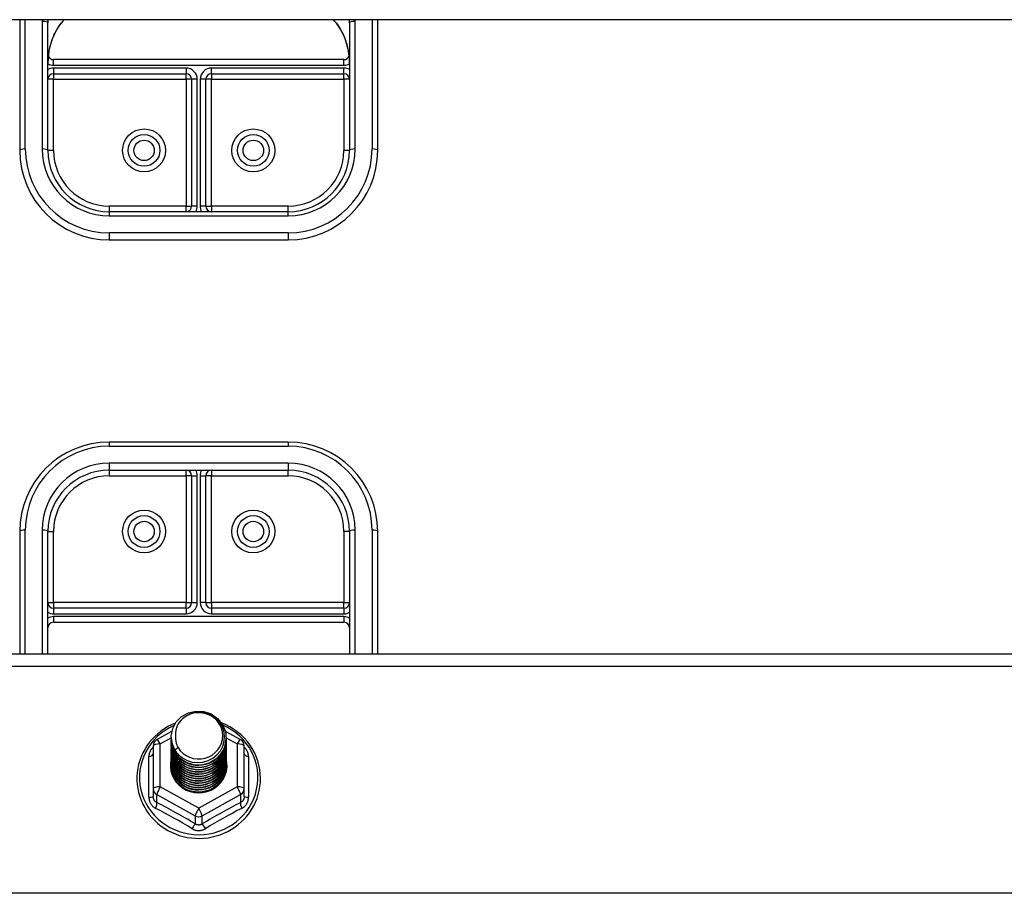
# Model space of a CAD drawing. Header units: inches. Extents: x 24 to 60, y 11.7 to 31.9.
# Tile 35 of 58: x 36.5 to 42, y 22.3 to 27.2. Entities that reach past the tile are written whole.
import ezdxf

# ---------------------------------------------------------------- set-up
doc = ezdxf.new("R2010")
doc.units = ezdxf.units.IN
doc.header["$MEASUREMENT"] = 0
doc.layers.add('Visible Edges(ANSI)', color=7, linetype='Continuous', lineweight=25)
doc.layers.add('Visible Tangent Edges(ANSI)', color=7, linetype='Continuous', lineweight=25)

msp = doc.modelspace()

# ---------------------------------------------------------------- linework, layer by layer
at = {"layer": 'Visible Edges(ANSI)'}
for p, q in [((58.5269, 27.1581), (31.5269, 27.1581)), ((36.5269, 27.1581), (36.5269, 26.4275)), ((36.6844, 26.4275), (36.6844, 27.1407)), ((38.3694, 27.1407), (38.3694, 26.4275)), ((38.5269, 26.4275), (38.5269, 27.1581)), ((38.3379, 26.9349), (36.7159, 26.9349)), ((36.7159, 26.8562), (37.456, 26.8562)), ((37.5978, 26.8562), (38.3379, 26.8562)), ((37.4875, 26.8247), (37.4875, 26.1165)), ((37.5663, 26.1165), (37.5663, 26.8247)), ((38.0269, 26.085), (37.0269, 26.085)), ((37.0269, 25.9275), (38.0269, 25.9275)), ((38.0269, 24.7976), (37.0269, 24.7976)), ((37.0269, 24.6401), (38.0269, 24.6401)), ((37.4875, 24.6086), (37.4875, 23.9005)), ((37.5663, 23.9005), (37.5663, 24.6086)), ((36.5269, 24.2976), (36.5269, 23.6147)), ((36.6844, 23.6147), (36.6844, 24.2976)), ((38.3694, 24.2976), (38.3694, 23.6147)), ((38.5269, 23.6147), (38.5269, 24.2976)), ((37.456, 23.869), (36.7159, 23.869)), ((38.3379, 23.869), (37.5978, 23.869)), ((36.7159, 23.7902), (38.3379, 23.7902)), ((31.5269, 23.6147), (58.5269, 23.6147)), ((37.2932, 23.1346), (37.3771, 23.1815)), ((37.6752, 23.1823), (37.7607, 23.1346)), ((37.273, 23.1002), (37.273, 22.8606)), ((37.3734, 23.149), (37.3734, 23.1494)), ((37.3734, 23.1364), (37.3734, 23.1369)), ((37.3734, 23.1239), (37.3734, 23.1243)), ((37.3734, 23.1114), (37.3734, 23.1118)), ((37.6805, 23.1427), (37.6805, 23.1431)), ((37.6805, 23.1302), (37.6805, 23.1306)), ((37.6805, 23.1176), (37.6805, 23.118)), ((37.6805, 23.1051), (37.6805, 23.1055)), ((37.7809, 22.8606), (37.7809, 23.1002)), ((37.3734, 23.0988), (37.3734, 23.0992)), ((37.3734, 23.0863), (37.3734, 23.0867)), ((37.3734, 23.0738), (37.3734, 23.0742)), ((37.3734, 23.0612), (37.3734, 23.0616)), ((37.3734, 23.0487), (37.3734, 23.0491)), ((37.6805, 23.0926), (37.6805, 23.093)), ((37.6805, 23.08), (37.6805, 23.0804)), ((37.6805, 23.0675), (37.6805, 23.0679)), ((37.6805, 23.0549), (37.6805, 23.0554)), ((37.3734, 23.0361), (37.3734, 23.0365)), ((37.3734, 23.0236), (37.3734, 23.024)), ((37.3734, 23.0111), (37.3734, 23.0115)), ((37.3734, 22.9985), (37.3734, 22.9989)), ((37.6805, 23.0424), (37.6805, 23.0428)), ((37.6805, 23.0299), (37.6805, 23.0303)), ((37.6805, 23.0173), (37.6805, 23.0177)), ((37.6805, 23.0048), (37.6805, 23.0052)), ((37.6805, 22.9923), (37.6805, 22.9927)), ((37.273, 22.8606), (37.273, 22.8158)), ((37.5077, 22.8419), (37.5072, 22.8391)), ((37.7809, 22.8158), (37.7809, 22.8606))]:
    msp.add_line(p, q, dxfattribs=at)
at = {"layer": 'Visible Edges(ANSI)', "flags": 128}
for points in [[(36.742, 27.1161), (36.735, 27.1053), (36.7285, 27.094), (36.7167, 27.0703), (36.7068, 27.0455), (36.6987, 27.0199), (36.6924, 26.9937), (36.6879, 26.9671), (36.6853, 26.9402), (36.6844, 26.9134)], [(36.742, 27.1161), (36.7579, 27.1377), (36.7754, 27.1581)], [(38.2784, 27.1581), (38.296, 27.1377), (38.3119, 27.1161)], [(38.3694, 26.9134), (38.3686, 26.9402), (38.3659, 26.9671), (38.3614, 26.9937), (38.3552, 27.0199), (38.3471, 27.0455), (38.3371, 27.0703), (38.3253, 27.094), (38.3188, 27.1053), (38.3119, 27.1161)], [(37.3943, 23.0757), (37.3779, 23.1142), (37.3735, 23.1557), (37.3816, 23.1967), (37.4014, 23.2337), (37.4314, 23.2639), (37.4692, 23.2846), (37.5116, 23.2942), (37.5552, 23.2918), (37.5966, 23.2776), (37.6323, 23.2527), (37.6595, 23.2191), (37.6759, 23.1794), (37.6803, 23.1368), (37.6723, 23.0947), (37.6525, 23.0564), (37.6225, 23.0251), (37.5848, 23.0032), (37.5424, 22.9925), (37.4987, 22.9937), (37.4574, 23.0067), (37.4216, 23.0304), (37.3944, 23.0629), (37.3779, 23.1015), (37.3735, 23.1429)], [(37.4129, 23.051), (37.4356, 23.0322), (37.4618, 23.018), (37.4904, 23.0091), (37.5203, 23.0059), (37.5502, 23.0085), (37.5791, 23.0168), (37.6057, 23.0306), (37.6289, 23.0493), (37.6477, 23.0721), (37.6614, 23.0983), (37.6692, 23.1265), (37.6709, 23.1557), (37.6664, 23.1846), (37.6557, 23.212), (37.6394, 23.2366), (37.6181, 23.2573), (37.5929, 23.2732), (37.5647, 23.2835), (37.535, 23.2878), (37.5051, 23.2857), (37.4764, 23.2774), (37.4504, 23.2633), (37.4282, 23.2439), (37.4111, 23.2203)], [(37.3966, 23.2268), (37.3754, 23.2176), (37.3548, 23.207), (37.335, 23.1951), (37.3161, 23.1819), (37.2981, 23.1675), (37.2812, 23.1519), (37.2654, 23.1353), (37.2508, 23.1177), (37.2374, 23.0992), (37.2254, 23.0798), (37.2147, 23.0596), (37.2055, 23.0388), (37.1977, 23.0175), (37.1914, 22.9956), (37.1867, 22.9734), (37.1836, 22.951), (37.182, 22.9284), (37.1819, 22.9057), (37.1835, 22.8831), (37.1867, 22.8606), (37.1914, 22.8384), (37.1976, 22.8166), (37.2054, 22.7952), (37.2146, 22.7744), (37.2253, 22.7543), (37.2373, 22.7349), (37.2506, 22.7163), (37.2653, 22.6987), (37.2811, 22.6821), (37.298, 22.6665), (37.3159, 22.6521), (37.3348, 22.6389), (37.3546, 22.627), (37.3752, 22.6164), (37.3964, 22.6071), (37.4182, 22.5993), (37.4405, 22.5929), (37.4633, 22.588), (37.4862, 22.5846), (37.5094, 22.5827), (37.5327, 22.5823), (37.5559, 22.5835), (37.579, 22.5861), (37.6019, 22.5903), (37.6244, 22.5959), (37.6465, 22.603), (37.668, 22.6115), (37.6889, 22.6215), (37.7091, 22.6327), (37.7285, 22.6453), (37.7469, 22.6591), (37.7644, 22.6741), (37.7807, 22.6902), (37.796, 22.7073), (37.8099, 22.7254), (37.8227, 22.7444), (37.834, 22.7642), (37.844, 22.7847), (37.8525, 22.8058), (37.8595, 22.8274), (37.865, 22.8494), (37.8689, 22.8717), (37.8713, 22.8943), (37.8721, 22.9169)], [(37.4111, 23.2203), (37.4098, 23.2178), (37.4086, 23.2153), (37.4074, 23.2127), (37.4063, 23.2101), (37.4053, 23.2075), (37.4043, 23.2048), (37.4034, 23.2022), (37.4025, 23.1995), (37.4017, 23.1968), (37.4009, 23.1941), (37.4003, 23.1914), (37.3996, 23.1886), (37.3991, 23.1859), (37.3986, 23.1831), (37.3982, 23.1803), (37.3978, 23.1776), (37.3975, 23.1748), (37.3973, 23.172), (37.3971, 23.1692), (37.397, 23.1664), (37.3969, 23.1636), (37.397, 23.1608), (37.397, 23.158), (37.3972, 23.1551)], [(37.8721, 22.9169), (37.8711, 22.9419), (37.8682, 22.9668), (37.8634, 22.9914), (37.8567, 23.0156), (37.8482, 23.0392), (37.8379, 23.0621), (37.8258, 23.0842), (37.8121, 23.1054), (37.7968, 23.1255), (37.78, 23.1444), (37.7618, 23.1621), (37.7423, 23.1784), (37.7216, 23.1932), (37.6999, 23.2065), (37.6771, 23.2182), (37.6536, 23.2282)], [(37.3972, 23.1551), (37.3971, 23.1523), (37.397, 23.1495), (37.397, 23.1467), (37.397, 23.1439), (37.3972, 23.1411), (37.3973, 23.1383), (37.3976, 23.1355), (37.3979, 23.1328), (37.3983, 23.13), (37.3987, 23.1272), (37.3992, 23.1245), (37.3998, 23.1217), (37.4004, 23.119), (37.4011, 23.1162), (37.4019, 23.1135), (37.4027, 23.1108), (37.4036, 23.1082), (37.4045, 23.1055), (37.4055, 23.1029), (37.4066, 23.1002), (37.4077, 23.0977), (37.4089, 23.0951), (37.4101, 23.0926), (37.4114, 23.09)], [(37.3734, 23.149), (37.3734, 23.1445), (37.3737, 23.14), (37.374, 23.1356), (37.3745, 23.1311), (37.3752, 23.1267), (37.3759, 23.1223), (37.3769, 23.1179), (37.3779, 23.1135), (37.3791, 23.1092), (37.3805, 23.1049), (37.382, 23.1007), (37.3836, 23.0965), (37.3853, 23.0923), (37.3872, 23.0882), (37.3892, 23.0842), (37.3914, 23.0802), (37.3936, 23.0763), (37.396, 23.0724), (37.3986, 23.0687), (37.4012, 23.065), (37.4039, 23.0614), (37.4068, 23.0578), (37.4098, 23.0544), (37.4129, 23.051)], [(37.3734, 23.1364), (37.3747, 23.1173), (37.3786, 23.0985), (37.3851, 23.0804), (37.3939, 23.0633), (37.4051, 23.0474), (37.4183, 23.033), (37.4334, 23.0205), (37.4501, 23.01), (37.4682, 23.0016), (37.4872, 22.9956), (37.5069, 22.9921), (37.5269, 22.9911), (37.547, 22.9926), (37.5667, 22.9967), (37.5857, 23.0032), (37.6037, 23.012), (37.6204, 23.0231), (37.6355, 23.0362), (37.6487, 23.051), (37.6599, 23.0674), (37.6688, 23.0851), (37.6752, 23.1038), (37.6791, 23.1231), (37.6805, 23.1427)], [(37.3734, 23.1239), (37.3747, 23.1048), (37.3786, 23.086), (37.3851, 23.0679), (37.3939, 23.0507), (37.4051, 23.0348), (37.4183, 23.0205), (37.4334, 23.0079), (37.4501, 22.9974), (37.4682, 22.9891), (37.4872, 22.9831), (37.5069, 22.9796), (37.5269, 22.9786), (37.547, 22.9801), (37.5667, 22.9841), (37.5857, 22.9907), (37.6037, 22.9995), (37.6204, 23.0106), (37.6355, 23.0236), (37.6487, 23.0385), (37.6599, 23.0549), (37.6688, 23.0726), (37.6752, 23.0912), (37.6791, 23.1105), (37.6805, 23.1302)], [(37.3734, 23.1114), (37.3747, 23.0923), (37.3786, 23.0735), (37.3851, 23.0553), (37.3939, 23.0382), (37.4051, 23.0223), (37.4183, 23.0079), (37.4334, 22.9954), (37.4501, 22.9849), (37.4682, 22.9765), (37.4872, 22.9706), (37.5069, 22.967), (37.5269, 22.966), (37.547, 22.9676), (37.5667, 22.9716), (37.5857, 22.9781), (37.6037, 22.987), (37.6204, 22.998), (37.6355, 23.0111), (37.6487, 23.0259), (37.6599, 23.0424), (37.6688, 23.06), (37.6752, 23.0787), (37.6791, 23.098), (37.6805, 23.1176)], [(37.3734, 23.0988), (37.3747, 23.0797), (37.3786, 23.0609), (37.3851, 23.0428), (37.3939, 23.0256), (37.4051, 23.0097), (37.4183, 22.9954), (37.4334, 22.9829), (37.4501, 22.9723), (37.4682, 22.964), (37.4872, 22.958), (37.5069, 22.9545), (37.5269, 22.9535), (37.547, 22.955), (37.5667, 22.9591), (37.5857, 22.9656), (37.6037, 22.9744), (37.6204, 22.9855), (37.6355, 22.9985), (37.6487, 23.0134), (37.6599, 23.0298), (37.6688, 23.0475), (37.6752, 23.0661), (37.6791, 23.0855), (37.6805, 23.1051)], [(37.6803, 23.1367), (37.6798, 23.1165), (37.6765, 23.0965), (37.6705, 23.0772), (37.6619, 23.0588), (37.6509, 23.0417), (37.6376, 23.0262), (37.6224, 23.0125), (37.6054, 23.0009), (37.587, 22.9916), (37.5676, 22.9848), (37.5474, 22.9806), (37.5268, 22.979), (37.5063, 22.9801), (37.4861, 22.9838), (37.4666, 22.9901), (37.4483, 22.9989), (37.4313, 23.0099), (37.4161, 23.0231), (37.4029, 23.0381), (37.3919, 23.0547), (37.3833, 23.0725), (37.3773, 23.0913), (37.374, 23.1107), (37.3735, 23.1304)], [(37.6803, 23.1241), (37.6798, 23.1039), (37.6765, 23.084), (37.6705, 23.0647), (37.6619, 23.0463), (37.6509, 23.0292), (37.6376, 23.0136), (37.6224, 23), (37.6054, 22.9884), (37.587, 22.9791), (37.5676, 22.9723), (37.5474, 22.968), (37.5268, 22.9664), (37.5063, 22.9675), (37.4861, 22.9712), (37.4666, 22.9776), (37.4483, 22.9863), (37.4313, 22.9974), (37.4161, 23.0105), (37.4029, 23.0255), (37.3919, 23.0421), (37.3833, 23.06), (37.3773, 23.0788), (37.374, 23.0982), (37.3735, 23.1178)], [(37.6803, 23.1116), (37.6798, 23.0914), (37.6765, 23.0715), (37.6705, 23.0521), (37.6619, 23.0337), (37.6509, 23.0166), (37.6376, 23.0011), (37.6224, 22.9874), (37.6054, 22.9758), (37.587, 22.9666), (37.5676, 22.9597), (37.5474, 22.9555), (37.5268, 22.9539), (37.5063, 22.955), (37.4861, 22.9587), (37.4666, 22.965), (37.4483, 22.9738), (37.4313, 22.9848), (37.4161, 22.998), (37.4029, 23.013), (37.3919, 23.0296), (37.3833, 23.0474), (37.3773, 23.0663), (37.374, 23.0857), (37.3735, 23.1053)], [(37.3734, 23.0863), (37.3747, 23.0672), (37.3786, 23.0484), (37.3851, 23.0303), (37.3939, 23.0131), (37.4051, 22.9972), (37.4183, 22.9829), (37.4334, 22.9703), (37.4501, 22.9598), (37.4682, 22.9515), (37.4872, 22.9455), (37.5069, 22.942), (37.5269, 22.941), (37.547, 22.9425), (37.5667, 22.9465), (37.5857, 22.953), (37.6037, 22.9619), (37.6204, 22.9729), (37.6355, 22.986), (37.6487, 23.0009), (37.6599, 23.0173), (37.6688, 23.035), (37.6752, 23.0536), (37.6791, 23.0729), (37.6805, 23.0926)], [(37.3734, 23.0738), (37.3747, 23.0546), (37.3786, 23.0358), (37.3851, 23.0177), (37.3939, 23.0006), (37.4051, 22.9847), (37.4183, 22.9703), (37.4334, 22.9578), (37.4501, 22.9473), (37.4682, 22.9389), (37.4872, 22.9329), (37.5069, 22.9294), (37.5269, 22.9284), (37.547, 22.9299), (37.5667, 22.934), (37.5857, 22.9405), (37.6037, 22.9493), (37.6204, 22.9604), (37.6355, 22.9735), (37.6487, 22.9883), (37.6599, 23.0047), (37.6688, 23.0224), (37.6752, 23.0411), (37.6791, 23.0604), (37.6805, 23.08)], [(37.3734, 23.0612), (37.3747, 23.0421), (37.3786, 23.0233), (37.3851, 23.0052), (37.3939, 22.988), (37.4051, 22.9721), (37.4183, 22.9578), (37.4334, 22.9452), (37.4501, 22.9347), (37.4682, 22.9264), (37.4872, 22.9204), (37.5069, 22.9169), (37.5269, 22.9159), (37.547, 22.9174), (37.5667, 22.9215), (37.5857, 22.928), (37.6037, 22.9368), (37.6204, 22.9479), (37.6355, 22.9609), (37.6487, 22.9758), (37.6599, 22.9922), (37.6688, 23.0099), (37.6752, 23.0285), (37.6791, 23.0478), (37.6805, 23.0675)], [(37.3734, 23.0487), (37.3747, 23.0296), (37.3786, 23.0108), (37.3851, 22.9926), (37.3939, 22.9755), (37.4051, 22.9596), (37.4183, 22.9453), (37.4334, 22.9327), (37.4501, 22.9222), (37.4682, 22.9139), (37.4872, 22.9079), (37.5069, 22.9043), (37.5269, 22.9033), (37.547, 22.9049), (37.5667, 22.9089), (37.5857, 22.9154), (37.6037, 22.9243), (37.6204, 22.9353), (37.6355, 22.9484), (37.6487, 22.9633), (37.6599, 22.9797), (37.6688, 22.9973), (37.6752, 23.016), (37.6791, 23.0353), (37.6805, 23.0549)], [(37.6803, 23.099), (37.6798, 23.0788), (37.6765, 23.0589), (37.6705, 23.0396), (37.6619, 23.0212), (37.6509, 23.0041), (37.6376, 22.9886), (37.6224, 22.9749), (37.6054, 22.9633), (37.587, 22.954), (37.5676, 22.9472), (37.5474, 22.943), (37.5268, 22.9414), (37.5063, 22.9424), (37.4861, 22.9462), (37.4666, 22.9525), (37.4483, 22.9612), (37.4313, 22.9723), (37.4161, 22.9855), (37.4029, 23.0005), (37.3919, 23.0171), (37.3833, 23.0349), (37.3773, 23.0537), (37.374, 23.0731), (37.3735, 23.0928)], [(37.6803, 23.0865), (37.6798, 23.0663), (37.6765, 23.0464), (37.6705, 23.027), (37.6619, 23.0087), (37.6509, 22.9916), (37.6376, 22.976), (37.6224, 22.9623), (37.6054, 22.9508), (37.587, 22.9415), (37.5676, 22.9347), (37.5474, 22.9304), (37.5268, 22.9288), (37.5063, 22.9299), (37.4861, 22.9336), (37.4666, 22.9399), (37.4483, 22.9487), (37.4313, 22.9598), (37.4161, 22.9729), (37.4029, 22.9879), (37.3919, 23.0045), (37.3833, 23.0224), (37.3773, 23.0412), (37.374, 23.0606), (37.3735, 23.0802)], [(37.6803, 23.074), (37.6798, 23.0538), (37.6765, 23.0338), (37.6705, 23.0145), (37.6619, 22.9961), (37.6509, 22.979), (37.6376, 22.9635), (37.6224, 22.9498), (37.6054, 22.9382), (37.587, 22.9289), (37.5676, 22.9221), (37.5474, 22.9179), (37.5268, 22.9163), (37.5063, 22.9174), (37.4861, 22.9211), (37.4666, 22.9274), (37.4483, 22.9362), (37.4313, 22.9472), (37.4161, 22.9604), (37.4029, 22.9754), (37.3919, 22.992), (37.3833, 23.0098), (37.3773, 23.0286), (37.374, 23.048), (37.3735, 23.0677)], [(37.6803, 23.0614), (37.6798, 23.0412), (37.6765, 23.0213), (37.6705, 23.002), (37.6619, 22.9836), (37.6509, 22.9665), (37.6376, 22.9509), (37.6224, 22.9373), (37.6054, 22.9257), (37.587, 22.9164), (37.5676, 22.9096), (37.5474, 22.9053), (37.5268, 22.9037), (37.5063, 22.9048), (37.4861, 22.9086), (37.4666, 22.9149), (37.4483, 22.9236), (37.4313, 22.9347), (37.4161, 22.9478), (37.4029, 22.9629), (37.3919, 22.9794), (37.3833, 22.9973), (37.3773, 23.0161), (37.374, 23.0355), (37.3735, 23.0552)], [(37.6803, 23.0489), (37.6798, 23.0287), (37.6765, 23.0088), (37.6705, 22.9894), (37.6619, 22.971), (37.6509, 22.9539), (37.6376, 22.9384), (37.6224, 22.9247), (37.6054, 22.9132), (37.587, 22.9039), (37.5676, 22.897), (37.5474, 22.8928), (37.5268, 22.8912), (37.5063, 22.8923), (37.4861, 22.896), (37.4666, 22.9023), (37.4483, 22.9111), (37.4313, 22.9222), (37.4161, 22.9353), (37.4029, 22.9503), (37.3919, 22.9669), (37.3833, 22.9848), (37.3773, 23.0036), (37.374, 23.023), (37.3735, 23.0426)], [(37.4114, 23.09), (37.4107, 23.0894), (37.41, 23.0888), (37.4093, 23.0882), (37.4086, 23.0876), (37.4078, 23.087), (37.4071, 23.0864), (37.4064, 23.0858), (37.4057, 23.0852), (37.405, 23.0846), (37.4043, 23.084), (37.4036, 23.0834), (37.4028, 23.0828), (37.4021, 23.0822), (37.4014, 23.0816), (37.4007, 23.081), (37.4, 23.0804), (37.3993, 23.0798), (37.3986, 23.0793), (37.3978, 23.0787), (37.3971, 23.0781), (37.3964, 23.0775), (37.3957, 23.0769), (37.395, 23.0763), (37.3943, 23.0757)], [(37.3734, 23.0361), (37.3747, 23.017), (37.3786, 22.9982), (37.3851, 22.9801), (37.3939, 22.9629), (37.4051, 22.9471), (37.4183, 22.9327), (37.4334, 22.9202), (37.4501, 22.9096), (37.4682, 22.9013), (37.4872, 22.8953), (37.5069, 22.8918), (37.5269, 22.8908), (37.547, 22.8923), (37.5667, 22.8964), (37.5857, 22.9029), (37.6037, 22.9117), (37.6204, 22.9228), (37.6355, 22.9359), (37.6487, 22.9507), (37.6599, 22.9671), (37.6688, 22.9848), (37.6752, 23.0035), (37.6791, 23.0228), (37.6805, 23.0424)], [(37.3734, 23.0236), (37.3747, 23.0045), (37.3786, 22.9857), (37.3851, 22.9676), (37.3939, 22.9504), (37.4051, 22.9345), (37.4183, 22.9202), (37.4334, 22.9076), (37.4501, 22.8971), (37.4682, 22.8888), (37.4872, 22.8828), (37.5069, 22.8793), (37.5269, 22.8783), (37.547, 22.8798), (37.5667, 22.8838), (37.5857, 22.8903), (37.6037, 22.8992), (37.6204, 22.9102), (37.6355, 22.9233), (37.6487, 22.9382), (37.6599, 22.9546), (37.6688, 22.9723), (37.6752, 22.9909), (37.6791, 23.0102), (37.6805, 23.0299)], [(37.3734, 23.0111), (37.3747, 22.9919), (37.3786, 22.9732), (37.3851, 22.955), (37.3939, 22.9379), (37.4051, 22.922), (37.4183, 22.9076), (37.4334, 22.8951), (37.4501, 22.8846), (37.4682, 22.8762), (37.4872, 22.8703), (37.5069, 22.8667), (37.5269, 22.8657), (37.547, 22.8673), (37.5667, 22.8713), (37.5857, 22.8778), (37.6037, 22.8867), (37.6204, 22.8977), (37.6355, 22.9108), (37.6487, 22.9256), (37.6599, 22.942), (37.6688, 22.9597), (37.6752, 22.9784), (37.6791, 22.9977), (37.6805, 23.0173)], [(37.3734, 22.9985), (37.3747, 22.9794), (37.3786, 22.9606), (37.3851, 22.9425), (37.3939, 22.9253), (37.4051, 22.9094), (37.4183, 22.8951), (37.4334, 22.8826), (37.4501, 22.872), (37.4682, 22.8637), (37.4872, 22.8577), (37.5069, 22.8542), (37.5269, 22.8532), (37.547, 22.8547), (37.5667, 22.8588), (37.5857, 22.8653), (37.6037, 22.8741), (37.6204, 22.8852), (37.6355, 22.8982), (37.6487, 22.9131), (37.6599, 22.9295), (37.6688, 22.9472), (37.6752, 22.9658), (37.6791, 22.9851), (37.6805, 23.0048)], [(37.6803, 23.0363), (37.6798, 23.0162), (37.6765, 22.9962), (37.6705, 22.9769), (37.6619, 22.9585), (37.6509, 22.9414), (37.6376, 22.9259), (37.6224, 22.9122), (37.6054, 22.9006), (37.587, 22.8913), (37.5676, 22.8845), (37.5474, 22.8803), (37.5268, 22.8787), (37.5063, 22.8797), (37.4861, 22.8835), (37.4666, 22.8898), (37.4483, 22.8986), (37.4313, 22.9096), (37.4161, 22.9228), (37.4029, 22.9378), (37.3919, 22.9544), (37.3833, 22.9722), (37.3773, 22.991), (37.374, 23.0104), (37.3735, 23.0301)], [(37.6803, 23.0238), (37.6798, 23.0036), (37.6765, 22.9837), (37.6705, 22.9644), (37.6619, 22.946), (37.6509, 22.9289), (37.6376, 22.9133), (37.6224, 22.8997), (37.6054, 22.8881), (37.587, 22.8788), (37.5676, 22.872), (37.5474, 22.8677), (37.5268, 22.8661), (37.5063, 22.8672), (37.4861, 22.8709), (37.4666, 22.8772), (37.4483, 22.886), (37.4313, 22.8971), (37.4161, 22.9102), (37.4029, 22.9252), (37.3919, 22.9418), (37.3833, 22.9597), (37.3773, 22.9785), (37.374, 22.9979), (37.3735, 23.0175)], [(37.6803, 23.0113), (37.6798, 22.9911), (37.6765, 22.9711), (37.6705, 22.9518), (37.6619, 22.9334), (37.6509, 22.9163), (37.6376, 22.9008), (37.6224, 22.8871), (37.6054, 22.8755), (37.587, 22.8663), (37.5676, 22.8594), (37.5474, 22.8552), (37.5268, 22.8536), (37.5063, 22.8547), (37.4861, 22.8584), (37.4666, 22.8647), (37.4483, 22.8735), (37.4313, 22.8845), (37.4161, 22.8977), (37.4029, 22.9127), (37.3919, 22.9293), (37.3833, 22.9471), (37.3773, 22.9659), (37.374, 22.9853), (37.3735, 23.005)], [(37.6803, 22.9987), (37.6802, 22.9833), (37.6784, 22.9681), (37.675, 22.953), (37.6701, 22.9384), (37.6637, 22.9243), (37.6559, 22.911), (37.6467, 22.8984), (37.6363, 22.8869), (37.6247, 22.8764), (37.6121, 22.8672), (37.5986, 22.8592), (37.5844, 22.8526), (37.5695, 22.8474), (37.5542, 22.8438), (37.5387, 22.8416), (37.523, 22.8411), (37.5073, 22.842), (37.4919, 22.8445), (37.4768, 22.8485), (37.4622, 22.854), (37.4483, 22.8609), (37.4353, 22.8691), (37.4232, 22.8786), (37.4122, 22.8892)], [(37.5333, 22.8409), (37.5431, 22.8417), (37.5527, 22.8431), (37.5623, 22.8451), (37.5718, 22.8477), (37.581, 22.8509), (37.5901, 22.8546), (37.5989, 22.8589), (37.6073, 22.8637), (37.6155, 22.8691), (37.6233, 22.8749), (37.6307, 22.8812), (37.6377, 22.8879), (37.6443, 22.8951), (37.6503, 22.9027), (37.6559, 22.9106), (37.6609, 22.9188), (37.6654, 22.9273), (37.6694, 22.9361), (37.6727, 22.9451), (37.6755, 22.9543), (37.6777, 22.9637), (37.6792, 22.9731), (37.6801, 22.9827), (37.6805, 22.9923)], [(37.5072, 22.8391), (37.4986, 22.8406), (37.4901, 22.8425), (37.4818, 22.8448), (37.4737, 22.8476), (37.4657, 22.8508), (37.4578, 22.8544), (37.4503, 22.8585), (37.4429, 22.863), (37.4358, 22.8678), (37.4291, 22.873), (37.4227, 22.8786), (37.4165, 22.8845), (37.4108, 22.8907), (37.4054, 22.8973), (37.4004, 22.9041), (37.3958, 22.9112), (37.3917, 22.9185), (37.388, 22.9261), (37.3847, 22.9338), (37.3819, 22.9417), (37.3796, 22.9497), (37.3777, 22.9579), (37.3763, 22.9661), (37.3755, 22.9744)]]:
    msp.add_lwpolyline(points, dxfattribs=at)
at = {"layer": 'Visible Edges(ANSI)'}
for centre in [(37.2218, 26.4275), (37.832, 26.4275), (37.2218, 24.2976), (37.832, 24.2976)]:
    msp.add_circle(centre, 0.0886, dxfattribs=at)
for centre, radius, start, end in [((36.7159, 26.9664), 0.0315, 201.1481, 270), ((38.3379, 26.9664), 0.0315, 270, 338.8519), ((36.7159, 26.8247), 0.0315, 90, 180), ((37.456, 26.8247), 0.0315, 0, 90), ((37.5978, 26.8247), 0.0315, 90, 180), ((38.3379, 26.8247), 0.0315, 0, 90), ((37.0269, 26.4275), 0.5, 180, 270), ((37.0269, 26.4275), 0.3425, 180, 270), ((38.0269, 26.4275), 0.3425, 270, 0), ((38.0269, 26.4275), 0.5, 270, 0), ((37.456, 26.1165), 0.0315, 270, 0), ((37.5978, 26.1165), 0.0315, 180, 270), ((37.0269, 24.2976), 0.5, 90, 180), ((38.0269, 24.2976), 0.5, 0, 90), ((37.0269, 24.2976), 0.3425, 90, 180), ((37.456, 24.6086), 0.0315, 0, 90), ((37.5978, 24.6086), 0.0315, 90, 180), ((38.0269, 24.2976), 0.3425, 0, 90), ((36.7159, 23.9005), 0.0315, 180, 270), ((37.456, 23.9005), 0.0315, 270, 0), ((37.5978, 23.9005), 0.0315, 180, 270), ((38.3379, 23.9005), 0.0315, 270, 0), ((36.7159, 23.7587), 0.0315, 90, 180), ((38.3379, 23.7587), 0.0315, 0, 90), ((37.3123, 23.1002), 0.0394, 119.1745, 180), ((37.7415, 23.1002), 0.0394, 0, 60.8255)]:
    msp.add_arc(centre, radius, start, end, dxfattribs=at)
for centre, major_axis, start_param, end_param in [((37.5269, 23.1555), (0.1339, 0), 3.671471, 8.899926), ((37.5269, 23.1504), (0.1535, 0), 3.669461, 3.875388), ((37.5269, 22.9905), (-0.1585, 0), 6.031366, 9.674843)]:
    msp.add_ellipse(centre, major_axis=major_axis, ratio=0.966998, start_param=start_param, end_param=end_param, dxfattribs=at)
at = {"layer": 'Visible Tangent Edges(ANSI)'}
for p, q in [((36.5584, 26.4355), (36.5584, 27.1581)), ((36.6529, 27.1487), (36.6529, 26.4355)), ((38.4009, 26.4355), (38.4009, 27.1487)), ((38.4954, 27.1581), (38.4954, 26.4355)), ((36.7159, 26.9034), (36.7159, 26.9349)), ((36.7159, 26.9034), (38.3379, 26.9034)), ((38.3379, 26.9034), (38.3379, 26.9349)), ((37.456, 26.8876), (36.7159, 26.8876)), ((36.7159, 26.8876), (36.7159, 26.8562)), ((36.7159, 26.8562), (36.7159, 26.8247)), ((37.456, 26.8876), (37.456, 26.8562)), ((37.456, 26.8247), (37.456, 26.8562)), ((37.5978, 26.8562), (37.5978, 26.8876)), ((38.3379, 26.8876), (37.5978, 26.8876)), ((37.5978, 26.8562), (37.5978, 26.8247)), ((38.3379, 26.8562), (38.3379, 26.8876)), ((38.3379, 26.8247), (38.3379, 26.8562)), ((36.7159, 26.8247), (36.6844, 26.8247)), ((36.7159, 26.8247), (37.456, 26.8247)), ((36.7159, 26.4275), (36.7159, 26.8247)), ((37.456, 26.8247), (37.456, 26.1165)), ((37.4875, 26.8247), (37.456, 26.8247)), ((37.519, 26.8247), (37.4875, 26.8247)), ((37.519, 26.1165), (37.519, 26.8247)), ((37.5663, 26.8247), (37.5348, 26.8247)), ((37.5348, 26.8247), (37.5348, 26.1165)), ((37.5978, 26.8247), (37.5663, 26.8247)), ((37.5978, 26.8247), (38.3379, 26.8247)), ((37.5978, 26.1165), (37.5978, 26.8247)), ((38.3379, 26.8247), (38.3379, 26.4275)), ((38.3694, 26.8247), (38.3379, 26.8247)), ((36.7159, 26.4275), (36.6844, 26.4275)), ((38.3694, 26.4275), (38.3379, 26.4275)), ((37.456, 26.1165), (37.0269, 26.1165)), ((37.0269, 26.1165), (37.0269, 26.085)), ((37.0269, 26.085), (37.0269, 26.0615)), ((37.456, 26.085), (37.456, 26.1165)), ((37.456, 26.1165), (37.4875, 26.1165)), ((37.519, 26.1165), (37.4875, 26.1165)), ((37.5663, 26.1165), (37.5348, 26.1165)), ((37.5663, 26.1165), (37.5978, 26.1165)), ((38.0269, 26.1165), (37.5978, 26.1165)), ((37.5978, 26.1165), (37.5978, 26.085)), ((38.0269, 26.085), (38.0269, 26.1165)), ((38.0269, 26.0615), (38.0269, 26.085)), ((37.0269, 26.0615), (38.0269, 26.0615)), ((38.0269, 25.967), (37.0269, 25.967)), ((37.0269, 25.967), (37.0269, 25.9275)), ((38.0269, 25.967), (38.0269, 25.9275)), ((37.0269, 24.7976), (37.0269, 24.7741)), ((37.0269, 24.7741), (38.0269, 24.7741)), ((38.0269, 24.7976), (38.0269, 24.7741)), ((38.0269, 24.6796), (37.0269, 24.6796)), ((37.0269, 24.6796), (37.0269, 24.6401)), ((37.0269, 24.6401), (37.0269, 24.6086)), ((37.456, 24.6086), (37.456, 24.6401)), ((37.5978, 24.6401), (37.5978, 24.6086)), ((38.0269, 24.6796), (38.0269, 24.6401)), ((38.0269, 24.6086), (38.0269, 24.6401)), ((37.0269, 24.6086), (37.456, 24.6086)), ((37.456, 24.6086), (37.456, 23.9005)), ((37.4875, 24.6086), (37.456, 24.6086)), ((37.4875, 24.6086), (37.519, 24.6086)), ((37.519, 23.9005), (37.519, 24.6086)), ((37.5348, 24.6086), (37.5348, 23.9005)), ((37.5348, 24.6086), (37.5663, 24.6086)), ((37.5978, 24.6086), (37.5663, 24.6086)), ((37.5978, 24.6086), (38.0269, 24.6086)), ((37.5978, 23.9005), (37.5978, 24.6086)), ((36.5584, 23.6147), (36.5584, 24.3056)), ((36.6529, 24.3056), (36.6529, 23.6147)), ((36.6844, 24.2976), (36.7159, 24.2976)), ((36.7159, 23.9005), (36.7159, 24.2976)), ((38.3379, 24.2976), (38.3379, 23.9005)), ((38.3694, 24.2976), (38.3379, 24.2976)), ((38.4009, 23.6147), (38.4009, 24.3056)), ((38.4954, 24.3056), (38.4954, 23.6147)), ((36.6844, 23.9005), (36.7159, 23.9005)), ((37.456, 23.9005), (36.7159, 23.9005)), ((36.7159, 23.9005), (36.7159, 23.869)), ((37.456, 23.869), (37.456, 23.9005)), ((37.456, 23.9005), (37.4875, 23.9005)), ((37.4875, 23.9005), (37.519, 23.9005)), ((37.5663, 23.9005), (37.5348, 23.9005)), ((37.5663, 23.9005), (37.5978, 23.9005)), ((38.3379, 23.9005), (37.5978, 23.9005)), ((37.5978, 23.9005), (37.5978, 23.869)), ((38.3379, 23.9005), (38.3694, 23.9005)), ((38.3379, 23.869), (38.3379, 23.9005)), ((36.7159, 23.869), (36.7159, 23.8375)), ((36.7159, 23.8375), (37.456, 23.8375)), ((36.7159, 23.8217), (36.7159, 23.7902)), ((38.3379, 23.8217), (36.7159, 23.8217)), ((37.456, 23.869), (37.456, 23.8375)), ((37.5978, 23.869), (37.5978, 23.8375)), ((37.5978, 23.8375), (38.3379, 23.8375)), ((38.3379, 23.869), (38.3379, 23.8375)), ((38.3379, 23.8217), (38.3379, 23.7902)), ((31.5269, 23.545), (58.5269, 23.545)), ((37.3123, 23.1102), (37.3734, 23.1444)), ((37.3123, 22.8707), (37.3123, 23.1102)), ((37.6805, 23.1443), (37.7415, 23.1102)), ((37.7415, 23.1102), (37.7415, 22.8707)), ((37.2487, 22.8129), (37.2487, 23.0401)), ((37.8051, 23.0401), (37.8051, 22.8129)), ((37.2927, 22.8277), (37.5072, 22.7079)), ((37.2927, 22.7828), (37.2927, 22.8277)), ((37.5269, 22.7509), (37.3123, 22.8707)), ((37.7415, 22.8707), (37.5269, 22.7509)), ((37.5466, 22.7079), (37.7612, 22.8277)), ((37.7612, 22.8277), (37.7612, 22.7828)), ((37.5072, 22.7079), (37.5072, 22.663)), ((37.5466, 22.663), (37.5466, 22.7079)), ((58.5269, 22.2754), (31.5269, 22.2754))]:
    msp.add_line(p, q, dxfattribs=at)
at = {"layer": 'Visible Tangent Edges(ANSI)', "flags": 128}
for points in [[(36.7422, 27.1171), (36.7375, 27.1098), (36.7329, 27.1022), (36.7285, 27.0945), (36.7243, 27.0866), (36.7203, 27.0786), (36.7166, 27.0705), (36.713, 27.0622), (36.7097, 27.0539), (36.7066, 27.0455), (36.7037, 27.037), (36.701, 27.0285), (36.6986, 27.0198), (36.6963, 27.0111), (36.6942, 27.0024), (36.6923, 26.9936), (36.6906, 26.9848), (36.6892, 26.9759), (36.6879, 26.967), (36.6868, 26.958), (36.6859, 26.9491), (36.6853, 26.9402), (36.6848, 26.9312), (36.6845, 26.9223), (36.6844, 26.9134)], [(38.3694, 26.9134), (38.3693, 26.9223), (38.369, 26.9312), (38.3686, 26.9402), (38.3679, 26.9491), (38.367, 26.958), (38.3659, 26.967), (38.3647, 26.9759), (38.3632, 26.9848), (38.3615, 26.9936), (38.3596, 27.0024), (38.3576, 27.0111), (38.3553, 27.0198), (38.3528, 27.0284), (38.3501, 27.037), (38.3472, 27.0455), (38.3441, 27.0539), (38.3408, 27.0622), (38.3373, 27.0705), (38.3335, 27.0786), (38.3295, 27.0866), (38.3253, 27.0945), (38.3209, 27.1022), (38.3164, 27.1098), (38.3116, 27.1171)], [(37.273, 23.0927), (37.2711, 23.091), (37.2693, 23.0891), (37.2675, 23.0872), (37.2659, 23.0853), (37.2642, 23.0833), (37.2627, 23.0813), (37.2612, 23.0792), (37.2598, 23.077), (37.2585, 23.0749), (37.2573, 23.0727), (37.2561, 23.0705), (37.255, 23.0682), (37.254, 23.0659), (37.2531, 23.0636), (37.2523, 23.0613), (37.2516, 23.059), (37.2509, 23.0566), (37.2503, 23.0543), (37.2498, 23.0519), (37.2495, 23.0495), (37.2491, 23.0472), (37.2489, 23.0448), (37.2488, 23.0424), (37.2487, 23.0401)], [(37.8051, 23.0401), (37.805, 23.0424), (37.8049, 23.0448), (37.8047, 23.0472), (37.8044, 23.0495), (37.804, 23.0519), (37.8035, 23.0543), (37.8029, 23.0566), (37.8023, 23.059), (37.8015, 23.0613), (37.8007, 23.0636), (37.7998, 23.0659), (37.7988, 23.0682), (37.7977, 23.0705), (37.7966, 23.0727), (37.7953, 23.0749), (37.794, 23.077), (37.7926, 23.0792), (37.7911, 23.0813), (37.7896, 23.0833), (37.788, 23.0853), (37.7863, 23.0872), (37.7845, 23.0891), (37.7827, 23.091), (37.7808, 23.0927)], [(37.2487, 22.8129), (37.2488, 22.8096), (37.249, 22.8064), (37.2494, 22.8031), (37.2499, 22.7999), (37.2505, 22.7967), (37.2513, 22.7935), (37.2522, 22.7904), (37.2532, 22.7874), (37.2544, 22.7844), (37.2557, 22.7815), (37.2572, 22.7786), (37.2588, 22.7758), (37.2605, 22.7731), (37.2623, 22.7705), (37.2642, 22.768), (37.2663, 22.7656), (37.2684, 22.7633), (37.2707, 22.7611), (37.2731, 22.759), (37.2755, 22.757), (37.278, 22.7551), (37.2807, 22.7534), (37.2833, 22.7518), (37.2861, 22.7503)], [(37.2927, 22.7828), (37.2912, 22.7835), (37.2898, 22.7843), (37.2884, 22.7852), (37.2871, 22.7861), (37.2858, 22.7871), (37.2845, 22.7881), (37.2834, 22.7893), (37.2822, 22.7905), (37.2811, 22.7917), (37.2801, 22.793), (37.2792, 22.7944), (37.2783, 22.7958), (37.2774, 22.7973), (37.2767, 22.7988), (37.276, 22.8003), (37.2753, 22.8019), (37.2748, 22.8036), (37.2743, 22.8053), (37.2739, 22.807), (37.2736, 22.8087), (37.2733, 22.8105), (37.2731, 22.8122), (37.273, 22.814), (37.273, 22.8158)], [(37.7809, 22.8158), (37.7808, 22.814), (37.7807, 22.8122), (37.7805, 22.8105), (37.7803, 22.8087), (37.7799, 22.807), (37.7795, 22.8053), (37.779, 22.8036), (37.7785, 22.8019), (37.7779, 22.8003), (37.7772, 22.7988), (37.7764, 22.7973), (37.7756, 22.7958), (37.7747, 22.7944), (37.7737, 22.793), (37.7727, 22.7917), (37.7716, 22.7905), (37.7705, 22.7893), (37.7693, 22.7881), (37.768, 22.7871), (37.7667, 22.7861), (37.7654, 22.7852), (37.764, 22.7843), (37.7626, 22.7835), (37.7612, 22.7828)], [(37.7677, 22.7503), (37.7705, 22.7518), (37.7732, 22.7534), (37.7758, 22.7551), (37.7783, 22.757), (37.7808, 22.759), (37.7831, 22.7611), (37.7854, 22.7633), (37.7876, 22.7656), (37.7896, 22.768), (37.7915, 22.7705), (37.7934, 22.7731), (37.7951, 22.7758), (37.7966, 22.7786), (37.7981, 22.7815), (37.7994, 22.7844), (37.8006, 22.7874), (37.8016, 22.7904), (37.8025, 22.7935), (37.8033, 22.7967), (37.804, 22.7999), (37.8045, 22.8031), (37.8048, 22.8064), (37.805, 22.8096), (37.8051, 22.8129)], [(37.5466, 22.663), (37.5451, 22.6621), (37.5436, 22.6612), (37.542, 22.6605), (37.5404, 22.6597), (37.5388, 22.6591), (37.5372, 22.6585), (37.5355, 22.6581), (37.5338, 22.6577), (37.5321, 22.6574), (37.5304, 22.6572), (37.5287, 22.657), (37.5269, 22.657), (37.5252, 22.657), (37.5235, 22.6572), (37.5218, 22.6574), (37.5201, 22.6577), (37.5184, 22.6581), (37.5167, 22.6585), (37.515, 22.6591), (37.5134, 22.6597), (37.5118, 22.6604), (37.5102, 22.6612), (37.5087, 22.6621), (37.5072, 22.663)], [(37.4896, 22.6367), (37.4924, 22.6351), (37.4953, 22.6336), (37.4983, 22.6322), (37.5013, 22.6309), (37.5044, 22.6298), (37.5075, 22.6288), (37.5107, 22.628), (37.5139, 22.6273), (37.5171, 22.6268), (37.5204, 22.6264), (37.5237, 22.6262), (37.5269, 22.6261), (37.5302, 22.6262), (37.5335, 22.6265), (37.5367, 22.6268), (37.54, 22.6274), (37.5432, 22.628), (37.5463, 22.6289), (37.5495, 22.6298), (37.5525, 22.631), (37.5556, 22.6322), (37.5585, 22.6336), (37.5614, 22.6351), (37.5643, 22.6367)]]:
    msp.add_lwpolyline(points, dxfattribs=at)
at = {"layer": 'Visible Tangent Edges(ANSI)'}
for centre, radius in [((37.2218, 26.4275), 0.1201), ((37.832, 26.4275), 0.1201), ((37.2218, 26.4275), 0.0571), ((37.832, 26.4275), 0.0571), ((37.2218, 24.2976), 0.1201), ((37.832, 24.2976), 0.1201), ((37.2218, 24.2976), 0.0571), ((37.832, 24.2976), 0.0571)]:
    msp.add_circle(centre, radius, dxfattribs=at)
for centre, radius, start, end in [((36.7159, 26.9664), 0.063, 240, 270), ((38.3379, 26.9664), 0.063, 270, 300), ((36.7159, 26.8247), 0.063, 90, 120), ((37.456, 26.8247), 0.063, 0, 90), ((37.5978, 26.8247), 0.063, 90, 180), ((38.3379, 26.8247), 0.063, 60, 90), ((37.0269, 26.4355), 0.4685, 180, 270), ((37.0269, 26.4355), 0.374, 180, 270), ((37.0269, 26.4275), 0.311, 180, 270), ((38.0269, 26.4355), 0.4685, 270, 0), ((38.0269, 26.4355), 0.374, 270, 0), ((38.0269, 26.4275), 0.311, 270, 0), ((37.456, 26.1165), 0.063, 330, 0), ((37.5978, 26.1165), 0.063, 180, 210), ((37.0269, 24.3056), 0.4685, 90, 180), ((38.0269, 24.3056), 0.4685, 0, 90), ((37.0269, 24.3056), 0.374, 90, 180), ((37.456, 24.6086), 0.063, 0, 30), ((37.5978, 24.6086), 0.063, 150, 180), ((38.0269, 24.3056), 0.374, 0, 90), ((37.0269, 24.2976), 0.311, 90, 180), ((38.0269, 24.2976), 0.311, 0, 90), ((37.456, 23.9005), 0.063, 270, 0), ((37.5978, 23.9005), 0.063, 180, 270), ((36.7159, 23.9005), 0.063, 240, 270), ((36.7159, 23.7587), 0.063, 90, 120), ((38.3379, 23.9005), 0.063, 270, 300), ((38.3379, 23.7587), 0.063, 60, 90)]:
    msp.add_arc(centre, radius, start, end, dxfattribs=at)
for centre, major_axis, ratio, start_param, end_param in [((37.0387, 27.1487), (-0.3858, 0), 0.966998, 6.258215, 6.283185), ((36.6529, 27.1407), (0.0315, 0), 0.254784, 0, 1.570796), ((37.0387, 27.1407), (-0.3543, 0), 0.966998, 6.232556, 6.283185), ((36.7159, 27.1338), (0.0261, -0.0177), 0.213186, 0, 0.143295), ((37.0387, 26.9295), (-0.3543, 0), 0.966998, 5.552773, 5.703682), ((38.0151, 26.9295), (-0.3543, 0), 0.966998, 3.721096, 3.872005), ((38.3379, 27.1338), (-0.0261, -0.0177), 0.213186, 6.139891, 6.283185), ((38.0151, 27.1407), (0.3543, 0), 0.966998, 0, 0.050629), ((38.4009, 27.1407), (-0.0315, 0), 0.254784, 4.712389, 6.283185), ((38.0151, 27.1487), (0.3858, 0), 0.966998, 0, 0.02497), ((36.5584, 26.4275), (-0.0315, 0), 0.254784, 4.712389, 6.283185), ((36.6529, 26.4275), (0.0315, 0), 0.254784, 0, 1.570796), ((38.4009, 26.4275), (-0.0315, 0), 0.254784, 4.712389, 6.283185), ((38.4954, 26.4275), (0.0315, 0), 0.254784, 0, 1.570796), ((36.5584, 24.2976), (-0.0315, 0), 0.254784, 4.712389, 6.283185), ((36.6529, 24.2976), (0.0315, 0), 0.254784, 0, 1.570796), ((38.4009, 24.2976), (-0.0315, 0), 0.254784, 4.712389, 6.283185), ((38.4954, 24.2976), (0.0315, 0), 0.254784, 0, 1.570796), ((37.5269, 22.9229), (0.3308, 0), 0.966998, 2.000874, 7.433991), ((37.3123, 23.1002), (-0.0394, 0), 0.254784, 4.712389, 6.283185), ((37.3123, 23.1002), (-0.0192, 0.0344), 0.127392, 4.936728, 6.283185), ((37.7415, 23.1002), (0.0192, 0.0344), 0.127392, 0, 1.346458), ((37.7415, 23.1002), (0.0394, 0), 0.254784, 0, 1.570796), ((37.2336, 23.0554), (0.0394, 0), 0.420933, 5.107073, 6.283185), ((37.8202, 23.0554), (-0.0394, 0), 0.420933, 0, 1.176113), ((37.3123, 22.8606), (-0.0394, 0), 0.254784, 4.712389, 6.283185), ((37.3123, 22.8606), (-0.0394, 0), 0.966998, 0, 1.047198), ((37.3123, 22.8606), (-0.0192, -0.0344), 0.127392, 4.48805, 6.058847), ((37.7415, 22.8606), (0.0394, 0), 0.254784, 0, 1.570796), ((37.7415, 22.8606), (0.0192, -0.0344), 0.127392, 0.224339, 1.795135), ((37.7415, 22.8606), (0.0394, 0), 0.966998, 5.235988, 6.283185), ((37.2336, 22.8158), (0.0394, 0), 0.080687, 5.107073, 6.283185), ((37.273, 22.7499), (0.0178, 0.0351), 0.295528, 4.874003, 6.050115), ((37.3999, 22.5463), (-0.6046, 0.361), 0.220649, 4.666525, 5.020223), ((37.6539, 22.5463), (-0.6046, -0.361), 0.220649, 4.404555, 4.758253), ((37.7809, 22.7499), (-0.0178, 0.0351), 0.295528, 0.23307, 1.409183), ((37.8202, 22.8158), (-0.0394, 0), 0.080687, 0, 1.176113), ((37.3878, 22.526), (0.5734, -0.3423), 0.220649, 1.524932, 1.878631), ((37.5269, 22.7408), (-0.0192, -0.0344), 0.127392, 4.48805, 6.058847), ((37.5269, 22.7408), (0.0192, -0.0344), 0.127392, 0.224339, 1.795135), ((37.666, 22.526), (0.5734, 0.3423), 0.220649, 1.262962, 1.61666), ((37.4875, 22.6301), (0.0205, 0.0336), 0.044718, 0.222707, 1.398819), ((37.5269, 22.7408), (0.0394, 0), 0.966998, 4.18879, 5.235988), ((37.5663, 22.6301), (-0.0205, 0.0336), 0.044718, 4.884366, 6.060479)]:
    msp.add_ellipse(centre, major_axis=major_axis, ratio=ratio, start_param=start_param, end_param=end_param, dxfattribs=at)

doc.saveas('drawing.dxf')
